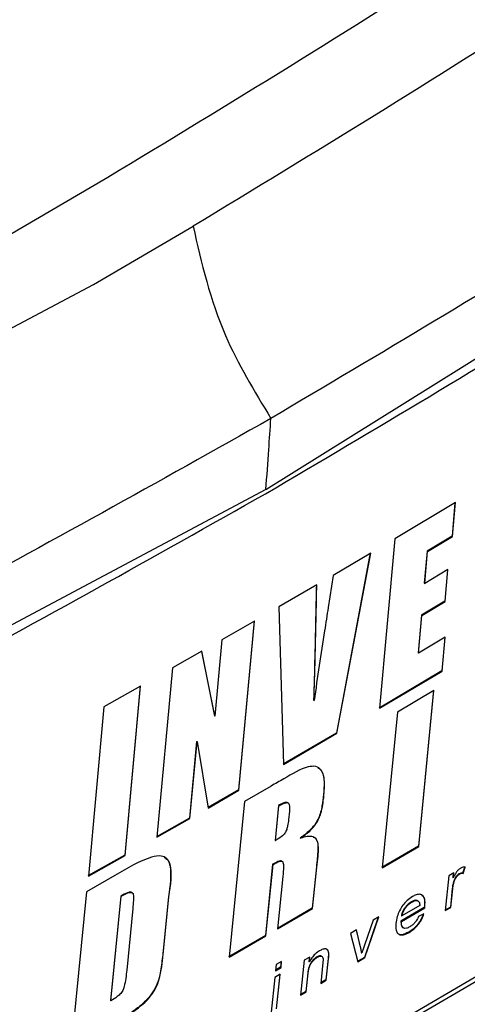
# Model space of a CAD drawing. Extents: x 106 to 315, y 19 to 260.
# Tile 88 of 132: x 162.5 to 164.62, y 207.1 to 211.77. Entities that reach past the tile are written whole.
import ezdxf

# ---------------------------------------------------------------- set-up
doc = ezdxf.new("R2010")
doc.units = 0
doc.layers.get('0').update_dxf_attribs({"linetype": 'CONTINUOUS'})

msp = doc.modelspace()

# ---------------------------------------------------------------- linework, layer by layer
at = {"color": 7, "linetype": 'CONTINUOUS'}
for p, q in [((163.6635, 209.5403), (166.6859, 211.4275)), ((162.4407, 210.7458), (162.9132, 211.0221)), ((162.8455, 210.5128), (163.318, 210.7891)), ((159.6555, 208.8178), (162.8455, 210.5128)), ((163.6635, 209.5403), (160.3942, 207.7953)), ((164.5622, 209.4774), (164.2746, 209.3052)), ((164.56, 209.4761), (164.5465, 209.3173)), ((164.5485, 209.3162), (164.5622, 209.4774)), ((164.2746, 209.3052), (164.2021, 208.5012)), ((164.5465, 209.3173), (164.4281, 209.2464)), ((164.4301, 209.2452), (164.5485, 209.3162)), ((164.5465, 209.3173), (164.5485, 209.3162)), ((164.1608, 209.2376), (163.9817, 209.1321)), ((164.1587, 209.2388), (163.9982, 208.3836)), ((164.0002, 208.3824), (164.1608, 209.2376)), ((164.4281, 209.2464), (164.4148, 209.0948)), ((164.4169, 209.0936), (164.4301, 209.2452)), ((164.4281, 209.2464), (164.4301, 209.2452)), ((164.5269, 209.1595), (164.4169, 209.0936)), ((164.5246, 209.1581), (164.5115, 209.0091)), ((164.5135, 209.008), (164.5269, 209.1595)), ((163.9817, 209.1321), (163.9586, 208.9796)), ((163.9048, 209.0869), (163.7247, 208.982)), ((164.4148, 209.0948), (164.4169, 209.0936)), ((163.7247, 208.982), (163.7474, 208.2349)), ((164.5115, 209.0091), (164.4014, 208.9434)), ((164.4034, 208.9422), (164.5135, 209.008)), ((164.5115, 209.0091), (164.5135, 209.008)), ((164.4014, 208.9434), (164.3851, 208.7637)), ((164.3871, 208.7625), (164.4034, 208.9422)), ((164.4014, 208.9434), (164.4034, 208.9422)), ((163.6093, 208.9152), (163.454, 208.8259)), ((163.6073, 208.9164), (163.5333, 208.1132)), ((163.5353, 208.112), (163.6093, 208.9152)), ((164.5143, 208.8383), (164.3871, 208.7625)), ((164.5121, 208.8369), (164.4977, 208.6787)), ((164.4997, 208.6776), (164.5143, 208.8383)), ((163.454, 208.8259), (163.4213, 208.4637)), ((163.3587, 208.7714), (163.2198, 208.6924)), ((163.3571, 208.7705), (163.4193, 208.4649)), ((163.4213, 208.4637), (163.3587, 208.7714)), ((164.3851, 208.7637), (164.3871, 208.7625)), ((163.2198, 208.6924), (163.1463, 207.8889)), ((164.4977, 208.6787), (164.2001, 208.5023)), ((164.2021, 208.5012), (164.4997, 208.6776)), ((164.4977, 208.6787), (164.4997, 208.6776)), ((163.0683, 208.6067), (162.8935, 208.5087)), ((163.0663, 208.6079), (162.9932, 207.8041)), ((162.9953, 207.803), (163.0683, 208.6067)), ((167.0691, 208.615), (163.3644, 206.4464)), ((167.0708, 208.639), (163.3672, 206.4696)), ((164.4601, 208.5852), (164.2874, 208.4829)), ((164.458, 208.5864), (164.3869, 207.8466)), ((164.3889, 207.8454), (164.4601, 208.5852)), ((162.8935, 208.5087), (162.8212, 207.7045)), ((163.8895, 208.5397), (163.8915, 208.5385)), ((163.4193, 208.4649), (163.4213, 208.4637)), ((164.2874, 208.4829), (164.2155, 207.7435)), ((163.9982, 208.3836), (163.7454, 208.236)), ((163.7474, 208.2349), (164.0002, 208.3824)), ((163.9982, 208.3836), (164.0002, 208.3824)), ((163.3344, 208.3439), (163.3002, 207.9791)), ((163.3022, 207.978), (163.3365, 208.3428)), ((163.3344, 208.3439), (163.3365, 208.3428)), ((163.3365, 208.3428), (163.3887, 208.0276)), ((163.6876, 208.1316), (163.5618, 208.0587)), ((163.5333, 208.1132), (163.3883, 208.0297)), ((163.3887, 208.0276), (163.5353, 208.112)), ((163.5333, 208.1132), (163.5353, 208.112)), ((163.9368, 208.0912), (163.9388, 208.0901)), ((163.5618, 208.0587), (163.4883, 207.3203)), ((163.7226, 208.0393), (163.7065, 207.8741)), ((163.7085, 207.8729), (163.7246, 208.0381)), ((163.7226, 208.0393), (163.7246, 208.0381)), ((163.7682, 208.052), (163.7662, 208.0531)), ((163.7746, 208.013), (163.7706, 207.9721)), ((163.3002, 207.9791), (163.1443, 207.8901)), ((163.1463, 207.8889), (163.3022, 207.978)), ((163.3002, 207.9791), (163.3022, 207.978)), ((163.7065, 207.8741), (163.7085, 207.8729)), ((163.8253, 207.8853), (163.8274, 207.8842)), ((164.3869, 207.8466), (164.2134, 207.7447)), ((164.3869, 207.8466), (164.3889, 207.8454)), ((162.9932, 207.8041), (162.8191, 207.7057)), ((162.8212, 207.7045), (162.9953, 207.803)), ((162.9932, 207.8041), (162.9953, 207.803)), ((164.2155, 207.7435), (164.3889, 207.8454)), ((163.6953, 207.7611), (163.661, 207.4226)), ((163.6631, 207.4214), (163.6973, 207.7599)), ((163.6953, 207.7611), (163.6973, 207.7599)), ((163.7405, 207.7743), (163.7385, 207.7754)), ((162.9466, 207.7066), (162.8116, 207.6303)), ((163.9029, 207.7486), (163.883, 207.5516)), ((163.885, 207.5504), (163.905, 207.7475)), ((163.9029, 207.7486), (163.905, 207.7475)), ((164.5309, 207.7059), (164.5142, 207.5404)), ((164.5547, 207.7199), (164.5309, 207.7059)), ((164.5524, 207.7185), (164.5503, 207.6979)), ((164.5524, 207.6968), (164.5547, 207.7199)), ((164.58, 207.7152), (164.582, 207.7141)), ((164.6075, 207.7488), (164.5967, 207.7187)), ((164.5967, 207.7187), (164.5988, 207.7175)), ((164.5988, 207.7175), (164.6095, 207.7476)), ((163.7439, 207.7031), (163.7186, 207.4536)), ((164.5503, 207.6979), (164.5524, 207.6968)), ((164.5549, 207.6806), (164.5569, 207.6794)), ((162.8116, 207.6303), (162.7395, 206.8911)), ((163.0286, 207.6258), (163.0266, 207.627)), ((164.5475, 207.645), (164.5386, 207.5571)), ((164.5406, 207.5559), (164.5495, 207.6438)), ((164.5475, 207.645), (164.5495, 207.6438)), ((162.9747, 207.6096), (162.9259, 207.1141)), ((162.928, 207.1129), (162.9767, 207.6084)), ((162.9747, 207.6096), (162.9767, 207.6084)), ((163.2012, 207.6075), (163.1755, 207.3489)), ((163.1776, 207.3477), (163.2033, 207.6063)), ((163.2012, 207.6075), (163.2033, 207.6063)), ((164.3538, 207.5824), (164.3558, 207.5812)), ((164.3841, 207.5871), (164.3861, 207.586)), ((163.0318, 207.5514), (163.0029, 207.2587)), ((163.7186, 207.4536), (163.885, 207.5504)), ((163.883, 207.5516), (163.7188, 207.4561)), ((163.883, 207.5516), (163.885, 207.5504)), ((164.4147, 207.5553), (164.3039, 207.4904)), ((164.3059, 207.4892), (164.4167, 207.5542)), ((164.3931, 207.5649), (164.3086, 207.5154)), ((164.4131, 207.5247), (164.3875, 207.5125)), ((164.4147, 207.5553), (164.4167, 207.5542)), ((164.4156, 207.5628), (164.4176, 207.5617)), ((164.5142, 207.5404), (164.5406, 207.5559)), ((164.5386, 207.5571), (164.5145, 207.5429)), ((164.5386, 207.5571), (164.5406, 207.5559)), ((164.1715, 207.4951), (164.1308, 207.3766)), ((164.1964, 207.5097), (164.1313, 207.3187)), ((164.1333, 207.3175), (164.1994, 207.5114)), ((164.1994, 207.5114), (164.1715, 207.4951)), ((164.3039, 207.4904), (164.3059, 207.4892)), ((164.3066, 207.5165), (164.3086, 207.5154)), ((164.0925, 207.449), (164.0645, 207.4326)), ((164.0645, 207.4326), (164.0998, 207.298)), ((164.091, 207.4481), (164.1103, 207.3687)), ((164.1123, 207.3675), (164.0925, 207.449)), ((164.3137, 207.4598), (164.3157, 207.4587)), ((164.3404, 207.4382), (164.3425, 207.437)), ((163.661, 207.4226), (163.4863, 207.3214)), ((163.4883, 207.3203), (163.6631, 207.4214)), ((163.661, 207.4226), (163.6631, 207.4214)), ((163.1755, 207.3489), (163.1776, 207.3477)), ((163.9599, 207.3391), (163.9619, 207.338)), ((164.1103, 207.3687), (164.1123, 207.3675)), ((164.1163, 207.3409), (164.1183, 207.3397)), ((163.738, 207.2998), (163.7115, 207.2844)), ((163.7358, 207.2985), (163.733, 207.2719)), ((163.735, 207.2708), (163.738, 207.2998)), ((163.8452, 207.3049), (163.8279, 207.1397)), ((163.8717, 207.3203), (163.8452, 207.3049)), ((163.8695, 207.3189), (163.8673, 207.2984)), ((163.8673, 207.2984), (163.8693, 207.2972)), ((163.8693, 207.2972), (163.8717, 207.3203)), ((163.9059, 207.3207), (163.908, 207.3196)), ((163.9337, 207.2938), (163.9234, 207.1952)), ((163.9584, 207.3128), (163.9478, 207.2118)), ((163.9499, 207.2106), (163.9605, 207.3117)), ((163.9584, 207.3128), (163.9605, 207.3117)), ((164.1313, 207.3187), (164.0993, 207.3)), ((164.0998, 207.298), (164.1333, 207.3175)), ((164.1313, 207.3187), (164.1333, 207.3175)), ((163.7317, 207.2389), (163.7052, 207.2235)), ((163.7115, 207.2844), (163.7085, 207.2554)), ((163.7085, 207.2554), (163.735, 207.2708)), ((163.733, 207.2719), (163.7087, 207.2579)), ((163.7143, 207.0738), (163.7317, 207.2389)), ((163.733, 207.2719), (163.735, 207.2708)), ((163.8617, 207.2448), (163.8524, 207.1563)), ((163.8544, 207.1551), (163.8637, 207.2436)), ((163.8617, 207.2448), (163.8637, 207.2436)), ((163.7052, 207.2235), (163.6878, 207.0584)), ((163.7294, 207.2376), (163.7123, 207.0749)), ((163.9234, 207.1952), (163.9499, 207.2106)), ((163.9478, 207.2118), (163.9236, 207.1977)), ((163.9478, 207.2118), (163.9499, 207.2106)), ((163.8279, 207.1397), (163.8544, 207.1551)), ((163.8524, 207.1563), (163.8282, 207.1422)), ((163.8524, 207.1563), (163.8544, 207.1551)), ((162.9259, 207.1141), (162.928, 207.1129))]:
    msp.add_line(p, q, dxfattribs=at)
for points, knots in [([(162.9132, 211.0221), (163.4892, 211.3715), (164.642, 212.0707), (165.7055, 212.8154), (166.2376, 213.188)], [0, 0, 0, 0, 0.499689, 1, 1, 1, 1]), ([(166.6418, 212.9554), (166.1085, 212.5821), (165.0448, 211.8374), (163.8926, 211.1379), (163.318, 210.7891)], [0, 0, 0, 0, 0.501337, 1, 1, 1, 1]), ([(166.7003, 211.7692), (166.2138, 211.4454), (165.2409, 210.7978), (164.205, 210.1838), (163.687, 209.8768)], [0, 0, 0, 0, 0.500002, 1, 1, 1, 1]), ([(163.662, 209.5195), (164.18, 209.826), (165.2168, 210.4394), (166.1954, 211.0838), (166.6851, 211.4062)], [0, 0, 0, 0, 0.499653, 1, 1, 1, 1]), ([(163.318, 210.7891), (163.358, 210.6143), (163.4296, 210.302), (163.6083, 210.0068), (163.687, 209.8768)], [0, 0, 0, 0, 0.5593972, 1, 1, 1, 1]), ([(163.687, 209.8768), (163.1551, 209.5777), (162.0912, 208.9795), (160.9695, 208.4179), (160.4086, 208.1371)], [0, 0, 0, 0, 0.500004, 1, 1, 1, 1]), ([(163.6635, 209.5403), (163.668, 209.6031), (163.6761, 209.7151), (163.6837, 209.8274), (163.687, 209.8768)], [0, 0, 0, 0, 0.559992, 1, 1, 1, 1]), ([(160.3933, 207.7741), (160.9512, 208.0565), (162.0677, 208.6215), (163.1304, 209.22), (163.662, 209.5195)], [0, 0, 0, 0, 0.499716, 1, 1, 1, 1]), ([(163.9027, 209.0857), (163.9018, 209.0408), (163.8994, 208.9273), (163.8953, 208.7454), (163.8914, 208.6082), (163.8895, 208.5397)], [0, 0, 0, 0, 0.246747, 0.623373, 1, 1, 1, 1]), ([(163.8915, 208.5385), (163.8941, 208.6299), (163.8979, 208.7671), (163.9019, 208.9498), (163.9038, 209.0412), (163.9048, 209.0869)], [0, 0, 0, 0, 0.499995, 0.749998, 1, 1, 1, 1]), ([(163.9586, 208.9796), (163.953, 208.9428), (163.9391, 208.8508), (163.9168, 208.7037), (163.8999, 208.5936), (163.8915, 208.5385)], [0, 0, 0, 0, 0.249998, 0.625, 1, 1, 1, 1]), ([(163.9388, 208.0901), (163.9408, 208.1186), (163.9438, 208.1631), (163.929, 208.2094), (163.9021, 208.2279), (163.8421, 208.2225), (163.7666, 208.176), (163.7077, 208.1429), (163.6876, 208.1316)], [0, 0, 0, 0, 0.204457, 0.318396, 0.433056, 0.543017, 0.844296, 1, 1, 1, 1]), ([(163.9093, 208.2206), (163.9167, 208.2146), (163.9345, 208.2), (163.9408, 208.1515), (163.9382, 208.1116), (163.9368, 208.0912)], [0, 0, 0, 0, 0.258339, 0.620882, 1, 1, 1, 1]), ([(163.9368, 208.0912), (163.9347, 208.0734), (163.9304, 208.0375), (163.9192, 207.9891), (163.8973, 207.9494), (163.8694, 207.9182), (163.8447, 207.8986), (163.8278, 207.887), (163.8253, 207.8853)], [0, 0, 0, 0, 0.251259, 0.504591, 0.622312, 0.739499, 0.962005, 1, 1, 1, 1]), ([(163.8274, 207.8842), (163.842, 207.8947), (163.8646, 207.9109), (163.8921, 207.9396), (163.9099, 207.9655), (163.9284, 208.0116), (163.935, 208.053), (163.9382, 208.084), (163.9388, 208.0901)], [0, 0, 0, 0, 0.224956, 0.345828, 0.442113, 0.561444, 0.913831, 1, 1, 1, 1]), ([(163.7661, 208.0529), (163.7642, 208.0535), (163.7585, 208.0555), (163.7432, 208.0506), (163.7302, 208.0434), (163.7226, 208.0393)], [0, 0, 0, 0, 0.164024, 0.511005, 1, 1, 1, 1]), ([(163.7246, 208.0381), (163.7371, 208.045), (163.7525, 208.0535), (163.7679, 208.0532), (163.7733, 208.0472), (163.776, 208.0338), (163.7751, 208.0209), (163.7746, 208.013)], [0, 0, 0, 0, 0.404164, 0.503282, 0.603346, 0.756501, 1, 1, 1, 1]), ([(163.7706, 207.9721), (163.7695, 207.9626), (163.7678, 207.9476), (163.763, 207.9283), (163.7585, 207.9161), (163.7533, 207.9075), (163.7424, 207.8956), (163.727, 207.8841), (163.7141, 207.8763), (163.7085, 207.8729)], [0, 0, 0, 0, 0.257695, 0.406824, 0.487507, 0.550911, 0.614269, 0.833551, 1, 1, 1, 1]), ([(163.905, 207.7475), (163.9094, 207.7807), (163.9155, 207.8255), (163.9084, 207.8748), (163.8898, 207.8933), (163.8597, 207.8935), (163.8383, 207.8873), (163.8274, 207.8842)], [0, 0, 0, 0, 0.391217, 0.529016, 0.697299, 0.84641, 1, 1, 1, 1]), ([(163.8879, 207.8893), (163.8887, 207.8891), (163.8993, 207.8871), (163.9099, 207.8678), (163.9101, 207.8169), (163.9058, 207.776), (163.9029, 207.7486)], [0, 0, 0, 0, 0.020479, 0.271307, 0.510794, 1, 1, 1, 1]), ([(163.2033, 207.6063), (163.212, 207.6631), (163.2232, 207.7353), (163.1952, 207.7897), (163.1655, 207.804), (163.0831, 207.7882), (163.0061, 207.7422), (162.9466, 207.7066)], [0, 0, 0, 0, 0.324853, 0.412776, 0.500801, 0.61429, 1, 1, 1, 1]), ([(163.1799, 207.7929), (163.1861, 207.7898), (163.201, 207.7823), (163.2172, 207.7239), (163.2082, 207.6584), (163.2012, 207.6075)], [0, 0, 0, 0, 0.137671, 0.329994, 1, 1, 1, 1]), ([(163.7385, 207.7754), (163.7385, 207.7754), (163.7372, 207.777), (163.7309, 207.7766), (163.7168, 207.7732), (163.7039, 207.7659), (163.6953, 207.7611)], [0, 0, 0, 0, 0.001579, 0.1739927, 0.4488842, 1, 1, 1, 1]), ([(163.6973, 207.7599), (163.7074, 207.7657), (163.7213, 207.7735), (163.7357, 207.7758), (163.7419, 207.7743), (163.7462, 207.7659), (163.7472, 207.742), (163.7452, 207.7187), (163.7439, 207.7031)], [0, 0, 0, 0, 0.252085, 0.343416, 0.400623, 0.458064, 0.637604, 1, 1, 1, 1]), ([(164.5856, 207.7408), (164.5822, 207.7385), (164.5753, 207.7337), (164.5627, 207.7182), (164.5565, 207.7053), (164.5524, 207.6968)], [0, 0, 0, 0, 0.249153, 0.500359, 1, 1, 1, 1]), ([(164.58, 207.7152), (164.5772, 207.7133), (164.5718, 207.7095), (164.5645, 207.7005), (164.5585, 207.6906), (164.5561, 207.684), (164.5549, 207.6806)], [0, 0, 0, 0, 0.249619, 0.501018, 0.740434, 1, 1, 1, 1]), ([(164.5569, 207.6794), (164.5586, 207.6839), (164.5616, 207.6919), (164.5692, 207.703), (164.5761, 207.7103), (164.5805, 207.7131), (164.582, 207.7141)], [0, 0, 0, 0, 0.337262, 0.597916, 0.859978, 1, 1, 1, 1]), ([(164.5967, 207.7187), (164.5955, 207.7189), (164.5931, 207.7193), (164.5877, 207.7189), (164.583, 207.7167), (164.58, 207.7152)], [0, 0, 0, 0, 0.252121, 0.504868, 1, 1, 1, 1]), ([(164.582, 207.7141), (164.5836, 207.7149), (164.588, 207.7173), (164.5938, 207.7183), (164.5974, 207.7178), (164.5988, 207.7175)], [0, 0, 0, 0, 0.251982, 0.714995, 1, 1, 1, 1]), ([(164.6095, 207.7476), (164.6077, 207.7476), (164.6041, 207.7476), (164.5963, 207.7461), (164.5899, 207.7429), (164.5856, 207.7408)], [0, 0, 0, 0, 0.2512, 0.502962, 1, 1, 1, 1]), ([(164.5549, 207.6806), (164.5532, 207.6745), (164.5506, 207.6653), (164.5485, 207.6535), (164.5478, 207.6478), (164.5475, 207.645)], [0, 0, 0, 0, 0.495355, 0.747138, 1, 1, 1, 1]), ([(164.5495, 207.6438), (164.5502, 207.6495), (164.5513, 207.658), (164.5541, 207.67), (164.556, 207.6763), (164.5569, 207.6794)], [0, 0, 0, 0, 0.495589, 0.747075, 1, 1, 1, 1]), ([(163.0266, 207.6269), (163.0245, 207.6277), (163.0191, 207.6297), (163.0011, 207.6243), (162.9855, 207.6156), (162.9747, 207.6096)], [0, 0, 0, 0, 0.159787, 0.413335, 1, 1, 1, 1]), ([(162.9767, 207.6084), (162.9892, 207.6156), (163.0062, 207.6252), (163.0243, 207.6282), (163.0314, 207.6247), (163.0368, 207.6129), (163.0345, 207.5862), (163.0327, 207.5636), (163.0318, 207.5514)], [0, 0, 0, 0, 0.2808647, 0.3794346, 0.4489082, 0.5182955, 0.7400315, 1, 1, 1, 1]), ([(164.4176, 207.5617), (164.4182, 207.5731), (164.4191, 207.5925), (164.4103, 207.6116), (164.3959, 207.6192), (164.3775, 207.6174), (164.3645, 207.6105), (164.3586, 207.6074)], [0, 0, 0, 0, 0.276132, 0.469073, 0.662644, 0.846604, 1, 1, 1, 1]), ([(164.4009, 207.615), (164.4038, 207.6133), (164.4112, 207.609), (164.4169, 207.5911), (164.4161, 207.5732), (164.4156, 207.5628)], [0, 0, 0, 0, 0.212824, 0.545606, 1, 1, 1, 1]), ([(164.3586, 207.6074), (164.3499, 207.6016), (164.3341, 207.591), (164.3127, 207.5663), (164.2965, 207.54), (164.2845, 207.5097), (164.2817, 207.4905), (164.2801, 207.4796)], [0, 0, 0, 0, 0.214795, 0.392873, 0.570453, 0.756959, 1, 1, 1, 1]), ([(164.3538, 207.5824), (164.3469, 207.5776), (164.3352, 207.5696), (164.3205, 207.5515), (164.3112, 207.5347), (164.3078, 207.5231), (164.3068, 207.5175), (164.3066, 207.5165)], [0, 0, 0, 0, 0.323133, 0.544542, 0.766629, 0.960481, 1, 1, 1, 1]), ([(164.3086, 207.5154), (164.3102, 207.522), (164.3132, 207.5345), (164.3245, 207.5529), (164.3371, 207.5676), (164.3478, 207.5763), (164.3541, 207.5801), (164.3558, 207.5812)], [0, 0, 0, 0, 0.2654243, 0.4988226, 0.6997825, 0.9174656, 1, 1, 1, 1]), ([(164.3841, 207.5871), (164.3822, 207.588), (164.3773, 207.5904), (164.3667, 207.5891), (164.358, 207.5846), (164.3538, 207.5824)], [0, 0, 0, 0, 0.249847, 0.638736, 1, 1, 1, 1]), ([(164.3558, 207.5812), (164.3587, 207.5828), (164.3665, 207.587), (164.3776, 207.5896), (164.3835, 207.5871), (164.3861, 207.586)], [0, 0, 0, 0, 0.251637, 0.669055, 1, 1, 1, 1]), ([(164.3861, 207.586), (164.3883, 207.5838), (164.3916, 207.5803), (164.3929, 207.5721), (164.3931, 207.5673), (164.3931, 207.5649)], [0, 0, 0, 0, 0.461241, 0.728011, 1, 1, 1, 1]), ([(164.411, 207.5259), (164.4068, 207.5149), (164.3995, 207.496), (164.3809, 207.4707), (164.3614, 207.4515), (164.3477, 207.4428), (164.3404, 207.4382)], [0, 0, 0, 0, 0.306102, 0.527781, 0.748777, 1, 1, 1, 1]), ([(164.3425, 207.437), (164.3525, 207.4436), (164.3691, 207.4545), (164.3905, 207.479), (164.4049, 207.5021), (164.4104, 207.5174), (164.4131, 207.5247)], [0, 0, 0, 0, 0.344015, 0.567842, 0.791852, 1, 1, 1, 1]), ([(164.4156, 207.5628), (164.4154, 207.5616), (164.4152, 207.5597), (164.4149, 207.5572), (164.4148, 207.556), (164.4147, 207.5553)], [0, 0, 0, 0, 0.499985, 0.749757, 1, 1, 1, 1]), ([(164.4167, 207.5542), (164.4169, 207.5554), (164.4171, 207.5573), (164.4174, 207.5598), (164.4175, 207.5611), (164.4176, 207.5617)], [0, 0, 0, 0, 0.500039, 0.749795, 1, 1, 1, 1]), ([(164.2801, 207.4796), (164.2796, 207.4683), (164.2787, 207.4493), (164.2875, 207.4308), (164.3018, 207.4237), (164.321, 207.4258), (164.3352, 207.4332), (164.3425, 207.437)], [0, 0, 0, 0, 0.268879, 0.453898, 0.639738, 0.814942, 1, 1, 1, 1]), ([(164.3039, 207.4904), (164.3041, 207.4833), (164.3044, 207.4713), (164.3091, 207.4617), (164.3133, 207.4605), (164.3139, 207.4603)], [0, 0, 0, 0, 0.556219, 0.929059, 1, 1, 1, 1]), ([(164.3456, 207.4634), (164.3402, 207.4607), (164.3294, 207.4553), (164.3168, 207.4567), (164.3089, 207.4642), (164.3058, 207.4757), (164.3059, 207.485), (164.3059, 207.4892)], [0, 0, 0, 0, 0.220486, 0.44347, 0.632131, 0.828952, 1, 1, 1, 1]), ([(164.3875, 207.5125), (164.3843, 207.5056), (164.3787, 207.4938), (164.3662, 207.4788), (164.3553, 207.4694), (164.3484, 207.4652), (164.3456, 207.4634)], [0, 0, 0, 0, 0.3336518, 0.5802114, 0.8251137, 1, 1, 1, 1]), ([(164.3404, 207.4382), (164.3301, 207.4332), (164.3129, 207.425), (164.2969, 207.4251), (164.2928, 207.4293), (164.2922, 207.4298)], [0, 0, 0, 0, 0.56601, 0.944961, 1, 1, 1, 1]), ([(163.1755, 207.3489), (163.1728, 207.3243), (163.1672, 207.2749), (163.1568, 207.2101), (163.1286, 207.1541), (163.0954, 207.1127), (163.0393, 207.0642), (162.9941, 207.0385), (162.9641, 207.0214)], [0, 0, 0, 0, 0.202038, 0.405407, 0.502708, 0.600188, 0.735122, 1, 1, 1, 1]), ([(162.9661, 207.0203), (163.0076, 207.0434), (163.0628, 207.0742), (163.1235, 207.1421), (163.1485, 207.1865), (163.1697, 207.257), (163.1742, 207.309), (163.1776, 207.3477)], [0, 0, 0, 0, 0.360383, 0.479066, 0.569622, 0.679575, 1, 1, 1, 1]), ([(163.918, 207.3499), (163.9109, 207.3452), (163.8983, 207.3368), (163.881, 207.3174), (163.8732, 207.3039), (163.8693, 207.2972)], [0, 0, 0, 0, 0.389262, 0.693782, 1, 1, 1, 1]), ([(163.9619, 207.338), (163.9611, 207.3429), (163.9596, 207.3515), (163.9522, 207.3585), (163.9406, 207.3593), (163.9287, 207.3559), (163.9203, 207.3512), (163.918, 207.3499)], [0, 0, 0, 0, 0.24661, 0.432606, 0.618564, 0.896882, 1, 1, 1, 1]), ([(163.9506, 207.3575), (163.9521, 207.3567), (163.9569, 207.3542), (163.959, 207.3466), (163.9597, 207.3404), (163.9599, 207.3391)], [0, 0, 0, 0, 0.2582039, 0.8392233, 1, 1, 1, 1]), ([(163.9599, 207.3391), (163.9599, 207.3349), (163.9599, 207.3286), (163.9591, 207.3196), (163.9587, 207.3151), (163.9584, 207.3128)], [0, 0, 0, 0, 0.497668, 0.748757, 1, 1, 1, 1]), ([(163.9605, 207.3117), (163.9609, 207.3162), (163.9615, 207.3229), (163.9621, 207.3317), (163.962, 207.3359), (163.9619, 207.338)], [0, 0, 0, 0, 0.499047, 0.749078, 1, 1, 1, 1]), ([(164.1103, 207.3687), (164.1114, 207.3642), (164.1131, 207.3574), (164.115, 207.348), (164.1159, 207.3433), (164.1163, 207.3409)], [0, 0, 0, 0, 0.499756, 0.749851, 1, 1, 1, 1]), ([(164.1183, 207.3397), (164.1174, 207.3445), (164.1162, 207.3516), (164.114, 207.3607), (164.1129, 207.3653), (164.1123, 207.3675)], [0, 0, 0, 0, 0.49974, 0.749825, 1, 1, 1, 1]), ([(164.1308, 207.3766), (164.1286, 207.3704), (164.1253, 207.3611), (164.1212, 207.3489), (164.1193, 207.3428), (164.1183, 207.3397)], [0, 0, 0, 0, 0.499744, 0.749817, 1, 1, 1, 1]), ([(163.9059, 207.3207), (163.9011, 207.3175), (163.8913, 207.3109), (163.879, 207.2968), (163.8698, 207.281), (163.8643, 207.2636), (163.8626, 207.2516), (163.8617, 207.2448)], [0, 0, 0, 0, 0.2018099, 0.4057692, 0.5421948, 0.7416817, 1, 1, 1, 1]), ([(163.8637, 207.2436), (163.8646, 207.25), (163.8663, 207.2629), (163.8723, 207.2819), (163.8834, 207.2984), (163.895, 207.311), (163.9037, 207.3167), (163.908, 207.3196)], [0, 0, 0, 0, 0.244321, 0.491533, 0.639883, 0.823258, 1, 1, 1, 1]), ([(163.9269, 207.3244), (163.9251, 207.3251), (163.9212, 207.3264), (163.9138, 207.3249), (163.9084, 207.322), (163.9059, 207.3207)], [0, 0, 0, 0, 0.32227, 0.692863, 1, 1, 1, 1]), ([(163.908, 207.3196), (163.912, 207.3216), (163.9192, 207.3251), (163.9277, 207.3247), (163.9331, 207.3203), (163.9351, 207.3094), (163.9342, 207.2998), (163.9337, 207.2938)], [0, 0, 0, 0, 0.212447, 0.373141, 0.535077, 0.706969, 1, 1, 1, 1]), ([(163.0029, 207.2587), (163.0015, 207.2455), (162.9988, 207.2202), (162.9932, 207.1891), (162.9871, 207.1678), (162.9814, 207.1562), (162.9719, 207.1442), (162.9537, 207.1284), (162.9381, 207.119), (162.928, 207.1129)], [0, 0, 0, 0, 0.2515613, 0.4850187, 0.5694073, 0.623747, 0.6780865, 0.791427, 1, 1, 1, 1])]:
    msp.add_open_spline(points, degree=3, knots=knots, dxfattribs=at)

doc.saveas('drawing.dxf')
